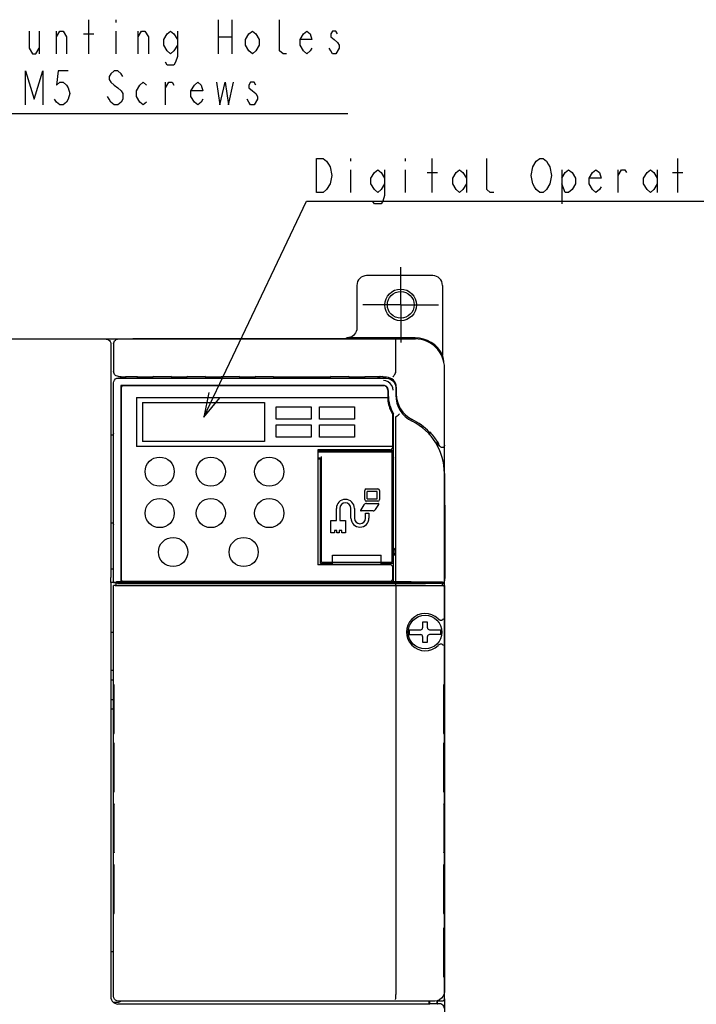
# Model space of a CAD drawing. Extents: x 20 to 400, y 160 to 434.
# Tile 7 of 20: x 77 to 133, y 331 to 412. Entities that reach past the tile are written whole.
import ezdxf

# ---------------------------------------------------------------- set-up
doc = ezdxf.new("R2010")
doc.units = 0
doc.header["$LTSCALE"] = 4.2
doc.header["$MEASUREMENT"] = 0
doc.linetypes.add('CENTER', pattern=[2, 1.25, -0.25, 0.25, -0.25])
doc.layers.get('0').update_dxf_attribs({"linetype": 'CONTINUOUS'})
doc.layers.add('ALL_NOTE', color=7, linetype='CONTINUOUS')
doc.layers.add('DEFAULT_1', color=7, linetype='CONTINUOUS')

msp = doc.modelspace()

# ---------------------------------------------------------------- linework, layer by layer
at = {"linetype": 'CONTINUOUS'}
for p, q in [((111.007126, 391.034071), (105.574167, 391.034071)), ((104.774441, 390.234345), (104.774441, 386.730545)), ((111.806852, 390.234345), (111.806852, 384.503978)), ((58.374441, 385.834071), (109.574387, 385.834071)), ((84.171255, 385.82359), (58.381634, 385.82359)), ((86.374441, 385.874071), (86.374441, 385.834071)), ((86.374441, 385.874071), (106.374441, 385.874071)), ((103.974441, 385.930423), (103.889903, 385.874071)), ((109.551398, 385.930423), (103.974441, 385.930423)), ((106.374441, 385.874071), (106.374441, 385.834071)), ((84.57095, 385.423406), (84.57095, 383.834071)), ((84.784915, 385.434071), (84.784915, 383.158447)), ((107.974441, 383.097218), (107.974441, 385.434071)), ((84.57095, 383.834071), (84.574441, 383.834071)), ((84.574441, 383.834071), (84.574441, 366.234071)), ((111.974441, 331.658539), (111.974441, 383.434071)), ((85.184375, 382.62359), (107.165056, 382.62359)), ((85.184854, 382.758508), (85.381424, 382.758508)), ((85.381424, 382.62359), (85.381424, 382.758508)), ((85.405861, 382.734071), (85.381424, 382.758508)), ((85.405861, 382.62359), (85.405861, 382.734071)), ((85.405861, 382.734071), (85.709456, 382.734071)), ((85.709456, 382.734071), (85.774441, 382.712427)), ((85.774441, 382.712427), (85.774441, 382.62359)), ((86.746513, 382.712427), (85.774441, 382.712427)), ((86.746513, 382.62359), (86.746513, 382.712427)), ((86.774441, 382.684499), (86.746513, 382.712427)), ((86.774441, 382.684499), (86.774441, 382.62359)), ((87.988406, 382.684499), (86.774441, 382.684499)), ((88.062415, 382.758508), (87.988406, 382.684499)), ((87.988406, 382.684499), (87.988406, 382.62359)), ((88.062415, 382.758508), (89.486468, 382.758508)), ((89.560477, 382.684499), (89.486468, 382.758508)), ((89.560477, 382.62359), (89.560477, 382.684499)), ((90.788406, 382.684499), (89.560477, 382.684499)), ((90.862415, 382.758508), (90.788406, 382.684499)), ((90.788406, 382.684499), (90.788406, 382.62359)), ((90.862415, 382.758508), (92.286468, 382.758508)), ((92.360477, 382.684499), (92.286468, 382.758508)), ((92.360477, 382.62359), (92.360477, 382.684499)), ((93.588406, 382.684499), (92.360477, 382.684499)), ((93.662415, 382.758508), (93.588406, 382.684499)), ((93.588406, 382.684499), (93.588406, 382.62359)), ((93.662415, 382.758508), (95.086468, 382.758508)), ((95.160477, 382.684499), (95.086468, 382.758508)), ((95.160477, 382.62359), (95.160477, 382.684499)), ((96.388406, 382.684499), (95.160477, 382.684499)), ((96.462415, 382.758508), (96.388406, 382.684499)), ((96.388406, 382.684499), (96.388406, 382.62359)), ((96.462415, 382.758508), (97.886468, 382.758508)), ((97.960477, 382.684499), (97.886468, 382.758508)), ((97.960477, 382.62359), (97.960477, 382.684499)), ((102.588406, 382.684499), (97.960477, 382.684499)), ((102.662415, 382.758508), (102.588406, 382.684499)), ((102.588406, 382.684499), (102.588406, 382.62359)), ((102.662415, 382.758508), (104.086468, 382.758508)), ((104.160477, 382.684499), (104.086468, 382.758508)), ((104.160477, 382.62359), (104.160477, 382.684499)), ((105.388406, 382.684499), (104.160477, 382.684499)), ((105.462415, 382.758508), (105.388406, 382.684499)), ((105.388406, 382.684499), (105.388406, 382.62359)), ((105.462415, 382.758508), (106.886468, 382.758508)), ((106.960477, 382.684499), (106.886468, 382.758508)), ((106.960477, 382.62359), (106.960477, 382.684499)), ((107.211027, 382.684499), (106.960477, 382.684499)), ((84.784923, 365.835816), (84.784923, 382.224138)), ((85.395103, 382.01341), (85.395103, 365.872993)), ((106.954331, 382.01341), (85.395103, 382.01341)), ((85.402441, 381.870071), (85.402441, 366.078071)), ((85.538441, 382.006071), (106.99404, 382.006071)), ((107.96396, 381.824686), (107.96396, 381.234071)), ((108.010905, 381.884621), (108.010905, 381.334071)), ((86.674441, 381.014071), (86.674441, 377.014071)), ((86.674441, 381.014071), (107.314441, 381.014071)), ((107.314441, 381.614071), (107.314441, 380.737684)), ((107.35378, 381.61392), (107.35378, 381.224157)), ((84.774441, 380.834071), (84.784923, 380.834254)), ((84.774441, 378.066397), (84.774441, 380.834071)), ((84.784923, 380.834071), (84.774441, 380.834071)), ((87.174441, 380.614071), (87.174441, 377.414071)), ((87.174441, 380.614071), (97.174441, 380.614071)), ((97.174441, 380.614071), (97.174441, 377.414071)), ((98.134441, 379.254071), (98.134441, 380.254071)), ((98.134441, 380.254071), (101.014441, 380.254071)), ((101.014441, 380.254071), (101.014441, 379.254071)), ((101.694441, 379.254071), (101.694441, 380.254071)), ((101.694441, 380.254071), (104.574441, 380.254071)), ((104.574441, 380.254071), (104.574441, 379.254071)), ((107.714441, 376.934071), (107.714441, 379.642091)), ((107.774441, 368.656912), (107.774546, 379.696076)), ((107.974409, 365.874215), (107.974409, 379.399793)), ((101.014441, 379.254071), (98.134441, 379.254071)), ((98.134441, 377.774071), (98.134441, 378.774071)), ((98.134441, 378.774071), (101.014441, 378.774071)), ((101.014441, 378.774071), (101.014441, 377.774071)), ((104.574441, 379.254071), (101.694441, 379.254071)), ((101.694441, 377.774071), (101.694441, 378.774071)), ((101.694441, 378.774071), (104.574441, 378.774071)), ((104.574441, 378.774071), (104.574441, 377.774071)), ((84.574441, 377.95308), (84.784923, 377.95308)), ((101.014441, 377.774071), (98.134441, 377.774071)), ((104.574441, 377.774071), (101.694441, 377.774071)), ((110.722638, 378.170857), (110.767111, 378.21634)), ((110.722638, 377.98038), (110.722638, 378.170857)), ((110.767111, 377.928999), (110.767111, 378.21634)), ((107.714441, 377.014071), (86.674441, 377.014071)), ((97.174441, 377.414071), (87.174441, 377.414071)), ((111.384915, 377.411054), (111.374441, 377.408151)), ((111.374441, 377.070986), (111.374441, 377.408151)), ((111.384915, 377.411054), (111.384915, 377.054099)), ((101.554441, 376.734071), (101.554441, 367.294071)), ((107.514441, 376.734071), (101.554441, 376.734071)), ((101.554441, 376.674071), (107.774441, 376.674071)), ((101.554441, 376.574071), (103.394441, 376.574071)), ((101.874441, 367.514071), (101.874441, 376.187852)), ((103.394441, 376.564731), (103.394441, 376.574071)), ((103.394441, 376.564731), (106.874441, 376.564731)), ((104.974441, 376.564731), (104.974441, 376.674071)), ((105.534441, 376.674071), (105.534441, 376.564731)), ((106.014441, 376.564731), (106.014441, 376.674071)), ((106.574441, 376.674071), (106.574441, 376.564731)), ((106.874441, 376.574071), (106.874441, 376.564731)), ((106.874441, 376.574071), (107.774441, 376.574071)), ((106.974441, 376.574071), (106.974441, 376.674071)), ((107.174441, 376.674071), (107.174441, 376.574071)), ((107.574441, 376.574071), (107.574441, 376.674071)), ((107.674441, 367.514071), (107.674441, 376.574071)), ((101.874441, 376.034071), (101.554441, 376.034071)), ((101.829868, 375.954071), (101.554441, 375.954071)), ((101.774441, 368.106001), (101.774441, 375.954071)), ((101.774441, 375.466071), (101.874441, 375.466071)), ((107.674441, 375.466071), (107.774506, 375.466071)), ((111.96396, 374.784254), (111.96396, 366.239322)), ((105.426864, 372.634071), (105.426864, 373.394071)), ((105.546864, 373.514071), (106.506864, 373.514071)), ((105.626864, 372.714071), (105.626864, 373.314071)), ((106.426864, 373.314071), (105.626864, 373.314071)), ((106.426864, 372.714071), (106.426864, 373.314071)), ((106.626864, 373.394071), (106.626864, 372.634071)), ((105.355616, 372.207199), (105.084906, 371.801134)), ((106.506864, 372.514071), (105.546864, 372.514071)), ((105.555308, 372.314071), (106.522227, 372.314071)), ((105.626864, 372.714071), (106.426864, 372.714071)), ((106.298112, 371.820943), (106.568822, 372.227008)), ((111.974441, 372.314071), (111.96396, 372.314071)), ((112.009473, 372.188566), (111.974441, 372.223598)), ((103.086864, 370.914071), (103.086864, 371.914071)), ((103.366864, 371.914071), (103.366864, 370.914071)), ((104.286864, 371.114071), (104.286864, 371.914071)), ((104.566864, 371.914071), (104.566864, 371.114071)), ((106.09842, 371.714071), (105.131501, 371.714071)), ((105.486864, 371.114071), (105.486864, 371.514071)), ((105.486864, 371.514071), (105.766864, 371.514071)), ((105.766864, 371.514071), (105.766864, 371.114071)), ((111.974441, 371.914071), (111.96396, 371.914071)), ((112.016334, 366.567803), (112.016334, 371.788627)), ((84.784923, 370.715063), (84.574441, 370.715063)), ((84.774441, 367.809634), (84.774441, 370.601745)), ((102.626864, 369.914071), (102.626864, 370.914071)), ((102.626864, 370.914071), (103.086864, 370.914071)), ((103.366864, 370.914071), (103.826864, 370.914071)), ((103.826864, 370.914071), (103.826864, 369.914071)), ((111.990688, 371.044828), (111.976352, 371.044578)), ((111.99418, 367.623223), (111.99418, 370.844919)), ((102.926864, 369.914071), (102.626864, 369.914071)), ((102.926864, 370.114071), (102.926864, 369.914071)), ((103.126864, 370.114071), (102.926864, 370.114071)), ((103.126864, 369.914071), (103.126864, 370.114071)), ((103.326864, 369.914071), (103.126864, 369.914071)), ((103.326864, 370.114071), (103.326864, 369.914071)), ((103.526864, 370.114071), (103.326864, 370.114071)), ((103.526864, 369.914071), (103.526864, 370.114071)), ((103.826864, 369.914071), (103.526864, 369.914071)), ((101.874441, 369.434071), (101.774441, 369.434071)), ((107.774449, 369.434071), (107.674441, 369.434071)), ((101.774441, 367.394071), (101.774441, 368.044232)), ((101.874441, 368.034071), (101.774441, 368.034071)), ((102.774441, 367.314071), (102.774441, 368.074071)), ((102.774441, 368.074071), (106.774441, 368.074071)), ((106.774441, 367.314071), (106.774441, 368.074071)), ((107.774441, 368.034071), (107.674441, 368.034071)), ((107.774441, 368.684696), (107.859862, 368.614565)), ((107.774441, 368.065266), (107.774441, 368.643218)), ((107.85898, 368.092532), (107.774441, 368.023446)), ((107.774441, 365.874011), (107.774441, 368.05123)), ((107.789401, 368.084318), (107.789326, 368.086609)), ((84.784923, 367.809817), (84.774441, 367.809634)), ((84.784923, 367.809634), (84.774441, 367.809634)), ((107.514441, 367.294071), (101.554441, 367.294071)), ((102.774441, 367.394071), (101.774441, 367.394071)), ((101.874441, 367.514071), (107.674441, 367.514071)), ((106.774441, 367.314071), (102.774441, 367.314071)), ((107.774441, 367.394071), (106.774441, 367.394071)), ((111.974441, 367.514071), (111.96396, 367.514071)), ((111.976352, 367.423565), (111.990688, 367.423314)), ((111.993513, 367.505708), (111.992741, 367.461484)), ((111.994009, 367.561436), (111.993513, 367.505708)), ((111.99418, 367.623223), (111.994009, 367.561436)), ((84.574441, 366.95308), (84.784923, 366.95308)), ((107.714441, 366.134071), (107.714441, 367.094071)), ((111.974441, 367.114071), (111.96396, 367.114071)), ((84.550004, 365.834071), (84.550004, 348.294786)), ((84.550004, 365.834071), (84.567459, 365.834071)), ((84.974441, 365.835063), (84.567459, 365.835063)), ((84.995651, 365.870907), (84.784923, 365.835816)), ((84.784923, 365.835816), (84.974441, 365.835671)), ((84.784923, 331.844004), (84.784923, 365.580252)), ((84.92228, 365.557379), (84.784923, 365.580252)), ((84.97095, 365.580252), (84.784923, 365.580252)), ((84.974441, 365.581997), (84.97095, 365.580252)), ((84.974441, 365.835526), (84.974441, 365.834944)), ((85.122006, 365.557471), (84.974441, 365.581997)), ((84.974444, 365.834362), (88.054441, 365.834217)), ((84.974716, 365.781997), (84.974702, 365.581997)), ((85.122006, 365.757471), (84.974716, 365.781997)), ((85.454441, 365.781997), (84.974716, 365.781997)), ((85.174472, 365.807135), (86.174441, 365.807135)), ((85.283998, 365.555848), (85.213903, 365.556092)), ((85.24762, 365.755941), (107.958424, 365.755816)), ((107.958424, 365.555832), (85.283998, 365.555832)), ((107.774441, 365.872178), (85.395103, 365.872178)), ((85.454441, 365.781997), (85.454441, 365.786535)), ((85.454441, 365.786535), (85.765365, 365.786535)), ((85.594441, 365.934071), (107.514441, 365.934071)), ((85.774441, 365.781997), (85.765365, 365.786535)), ((86.963908, 365.781997), (85.774441, 365.781997)), ((86.174441, 365.781997), (86.174441, 365.834305)), ((87.363847, 365.778567), (87.374441, 365.77327)), ((87.374441, 365.77327), (91.774441, 365.77327)), ((88.174441, 365.835118), (88.174441, 365.855888)), ((88.174441, 365.834071), (88.774441, 365.834071)), ((88.774441, 365.855888), (88.774441, 365.835118)), ((88.894441, 365.834071), (89.900363, 365.834151)), ((89.974441, 365.835118), (89.974441, 365.855888)), ((90.574441, 365.855888), (90.574441, 365.835118)), ((91.774441, 365.77327), (91.785036, 365.778567)), ((92.174441, 365.84338), (98.054441, 365.843962)), ((92.174441, 365.838725), (92.174441, 365.84338)), ((111.774167, 365.781997), (92.184975, 365.781997)), ((92.974441, 365.843459), (92.974441, 365.781997)), ((98.774441, 365.855888), (98.774441, 365.845591)), ((98.894441, 365.844543), (99.900363, 365.844623)), ((100.574441, 365.855888), (100.574441, 365.845591)), ((100.694441, 365.843962), (107.374441, 365.843962)), ((106.574441, 365.781997), (106.574441, 365.843962)), ((107.374441, 365.84338), (107.374441, 365.838725)), ((107.97444, 365.874215), (107.774441, 365.874011)), ((107.774441, 365.834071), (110.380363, 365.834151)), ((107.958424, 365.755816), (107.958424, 365.555816)), ((107.974441, 365.554071), (107.974441, 331.981362)), ((109.038815, 365.833071), (109.190067, 365.833071)), ((110.454441, 365.835118), (110.454441, 365.846289)), ((110.454441, 365.846289), (111.454441, 365.846289)), ((110.750006, 365.781997), (110.750006, 365.846289)), ((110.774441, 365.781997), (110.774441, 365.846289)), ((110.984915, 365.781997), (110.984915, 365.846289)), ((111.005861, 365.846289), (111.005861, 365.781997)), ((111.374441, 365.781997), (111.374441, 365.846289)), ((111.454441, 365.846289), (111.454441, 365.837577)), ((111.454441, 365.837569), (111.774441, 365.837567)), ((111.774167, 365.781997), (111.689286, 365.767863)), ((111.774167, 365.581997), (111.689286, 365.567863)), ((111.774167, 365.781997), (111.774437, 365.581997)), ((111.974441, 365.754071), (111.774167, 365.754071)), ((111.774167, 365.581997), (111.777932, 365.580252)), ((111.774441, 365.839321), (111.942934, 365.839318)), ((111.96396, 365.580252), (111.777932, 365.580252)), ((111.942934, 365.839323), (111.813572, 365.860859)), ((111.889012, 365.567772), (111.96396, 365.580252)), ((111.942999, 365.839331), (111.942934, 365.839323)), ((111.96396, 366.239322), (111.962941, 366.116124)), ((111.96396, 365.580252), (111.96396, 332.243456)), ((112.00923, 366.167864), (111.974441, 366.202652)), ((111.974441, 366.167803), (112.00935, 366.167803)), ((112.00923, 366.167864), (112.009354, 366.16783)), ((112.009354, 366.16783), (112.011061, 366.17997)), ((112.011061, 366.17997), (112.012772, 366.219097)), ((110.174441, 362.574071), (110.174441, 362.114071)), ((110.574441, 362.574071), (110.174441, 362.574071)), ((110.574441, 362.114071), (110.574441, 362.574071)), ((111.444213, 362.843238), (111.437179, 362.850057)), ((84.550004, 361.75308), (84.784923, 361.75308)), ((109.07794, 361.954071), (110.014441, 361.954071)), ((109.07794, 361.954071), (109.07794, 361.554071)), ((109.07794, 361.554071), (110.014441, 361.554071)), ((110.734441, 361.954071), (111.670943, 361.954071)), ((111.670943, 361.554071), (110.734441, 361.554071)), ((111.670943, 361.554071), (111.670943, 361.954071)), ((110.174441, 361.394071), (110.174441, 360.934071)), ((110.174441, 360.934071), (110.574441, 360.934071)), ((110.574441, 360.934071), (110.574441, 361.394071)), ((111.43718, 360.658086), (111.444213, 360.664905)), ((84.550004, 358.634071), (84.784923, 358.634071)), ((84.550004, 357.834071), (84.784923, 357.834071)), ((84.805915, 357.433522), (84.805915, 353.43462)), ((84.847745, 357.432792), (84.805915, 357.433522)), ((84.847745, 353.435351), (84.847745, 357.432792)), ((111.942968, 357.433522), (111.901138, 357.432792)), ((111.901138, 357.432792), (111.901138, 353.435351)), ((111.942968, 353.43462), (111.942968, 357.433522)), ((84.550004, 356.234071), (84.784923, 356.234071)), ((84.784923, 355.434071), (84.550004, 355.434071)), ((84.805915, 353.43462), (84.847745, 353.435351)), ((111.901138, 353.435351), (111.942968, 353.43462)), ((84.805915, 352.633522), (84.805915, 348.63462)), ((84.847745, 352.632792), (84.805915, 352.633522)), ((84.847745, 348.635351), (84.847745, 352.632792)), ((111.942968, 352.633522), (111.901138, 352.632792)), ((111.901138, 352.632792), (111.901138, 348.635351)), ((111.942968, 348.63462), (111.942968, 352.633522)), ((84.805915, 348.63462), (84.847745, 348.635351)), ((111.901138, 348.635351), (111.942968, 348.63462)), ((84.550004, 348.294786), (84.551527, 348.102793)), ((84.551527, 348.102793), (84.55392, 347.759346)), ((84.55392, 347.759346), (84.555646, 347.465767)), ((84.555646, 347.465767), (84.556894, 347.216117)), ((84.556894, 347.216117), (84.558162, 346.909697)), ((84.81604, 347.434071), (84.81604, 343.834071)), ((84.837639, 343.834071), (84.837639, 347.434071)), ((111.911244, 347.434071), (111.911244, 343.834071)), ((111.932843, 343.834071), (111.932843, 347.434071)), ((84.558162, 346.909697), (84.559159, 346.598863)), ((84.559159, 346.598863), (84.559845, 346.303286)), ((84.559845, 346.303286), (84.560012, 346.208187)), ((84.560012, 346.208187), (84.560183, 346.091004)), ((84.560183, 346.091004), (84.56026, 346.026463)), ((84.560342, 345.324876), (84.560294, 345.27375)), ((84.560477, 345.634071), (84.560477, 345.625627)), ((84.559171, 344.673586), (84.558177, 344.362574)), ((84.559853, 344.969298), (84.559171, 344.673586)), ((84.56014, 345.144867), (84.559853, 344.969298)), ((84.560229, 345.214336), (84.56014, 345.144867)), ((84.560294, 345.27375), (84.560229, 345.214336)), ((84.555663, 343.805467), (84.553934, 343.510977)), ((84.556911, 344.055709), (84.555663, 343.805467)), ((84.558177, 344.362574), (84.556911, 344.055709)), ((84.550004, 342.973356), (84.550004, 331.809543)), ((84.805915, 342.633522), (84.805915, 338.63462)), ((84.847745, 342.632792), (84.805915, 342.633522)), ((84.847745, 338.635351), (84.847745, 342.632792)), ((111.942968, 342.633522), (111.901138, 342.632792)), ((111.901138, 342.632792), (111.901138, 338.635351)), ((111.942968, 338.63462), (111.942968, 342.633522)), ((84.805915, 338.63462), (84.847745, 338.635351)), ((111.901138, 338.635351), (111.942968, 338.63462)), ((111.942968, 337.433522), (111.901138, 337.432792)), ((111.901138, 337.432792), (111.901138, 333.435351)), ((111.942968, 333.43462), (111.942968, 337.433522)), ((84.550004, 335.515063), (84.784923, 335.515063)), ((111.901138, 333.435351), (111.942968, 333.43462)), ((111.974441, 331.634102), (111.974441, 294.634071)), ((84.763289, 331.35308), (85.2024, 331.35308)), ((110.740928, 331.209634), (85.149913, 331.209634)), ((111.165056, 331.444553), (85.184375, 331.444553)), ((110.722638, 331.209634), (110.722638, 331.444553)), ((110.740928, 331.209634), (110.774441, 331.243148)), ((110.767111, 331.235817), (110.767111, 331.444553)), ((110.774441, 331.243148), (111.294441, 331.243148)), ((111.294441, 331.234071), (111.294441, 331.243148)), ((111.374441, 331.234071), (111.294441, 331.234071)), ((111.374441, 331.234071), (111.374441, 331.472761)), ((111.374441, 331.234071), (111.400961, 331.23058)), ((111.563777, 331.23058), (111.374441, 331.23058)), ((111.384915, 331.434071), (111.409352, 331.458508)), ((111.774441, 331.434071), (111.384915, 331.434071)), ((111.384915, 331.234071), (111.384915, 331.434071)), ((111.409352, 331.458508), (111.409352, 331.487216)), ((111.409352, 331.458508), (111.774441, 331.458508))]:
    msp.add_line(p, q, dxfattribs=at)
for points in [[(105.574167, 391.034071), (105.418091, 391.018702), (105.268052, 390.973193), (105.129804, 390.899303), (105.008643, 390.79987), (104.90921, 390.678709), (104.83532, 390.54046), (104.789811, 390.390422), (104.774441, 390.234345), (104.774441, 390.234345)], [(111.806852, 390.234345), (111.791482, 390.390422), (111.745974, 390.54046), (111.672083, 390.678709), (111.57265, 390.79987), (111.451489, 390.899303), (111.313241, 390.973193), (111.163202, 391.018702), (111.007126, 391.034071), (111.007126, 391.034071)], [(104.774441, 386.730545), (104.762307, 386.591716), (104.72649, 386.457697), (104.667845, 386.331496), (104.588099, 386.217218), (104.488767, 386.117696), (104.374751, 386.037798), (104.248718, 385.978917), (104.113108, 385.942534), (103.974441, 385.930423), (103.974441, 385.930423)], [(84.171255, 385.82359), (84.27466, 385.809975), (84.371024, 385.770049), (84.4538, 385.706505), (84.517347, 385.623641), (84.557314, 385.52708), (84.57095, 385.423406), (84.57095, 385.423406)], [(84.784915, 385.434071), (84.794943, 385.523072), (84.824527, 385.607612), (84.872184, 385.683453), (84.935528, 385.746793), (85.011383, 385.794452), (85.095946, 385.824041), (85.184975, 385.834071), (85.184975, 385.834071)], [(107.974441, 385.434071), (107.973638, 385.523248), (107.97127, 385.607887), (107.967451, 385.683744), (107.96237, 385.747026), (107.956274, 385.794587), (107.949462, 385.824081), (107.942269, 385.834071), (107.942269, 385.834071)], [(111.923747, 383.903877), (111.923516, 383.905886), (111.919758, 383.936611), (111.91568, 383.967941), (111.911257, 383.999945), (111.906463, 384.032682), (111.90127, 384.066216), (111.895646, 384.100601), (111.889559, 384.135899), (111.882972, 384.172161), (111.875847, 384.209447), (111.868141, 384.247811), (111.859808, 384.28731), (111.850801, 384.328), (111.841064, 384.369946), (111.830535, 384.413222), (111.819152, 384.457887), (111.806852, 384.503978), (111.806852, 384.503978)], [(85.184854, 382.758508), (85.095845, 382.768536), (85.011311, 382.798115), (84.935485, 382.845758), (84.872165, 382.909078), (84.824521, 382.984904), (84.794943, 383.069439), (84.784915, 383.158447), (84.784915, 383.158447)], [(84.784923, 382.224138), (84.804475, 382.347699), (84.861177, 382.459028), (84.949485, 382.547337), (85.060814, 382.604038), (85.184375, 382.62359), (85.184375, 382.62359)], [(107.165056, 382.62359), (107.372059, 382.596363), (107.564737, 382.516594), (107.7301, 382.389728), (107.856966, 382.224364), (107.936734, 382.031687), (107.96396, 381.824686), (107.96396, 381.824686)], [(108.010905, 381.884621), (107.995534, 382.040695), (107.950017, 382.190753), (107.876105, 382.329036), (107.776641, 382.450235), (107.655442, 382.549699), (107.51716, 382.623611), (107.367101, 382.669128), (107.211027, 382.684499), (107.211027, 382.684499)], [(107.747712, 382.730929), (107.758812, 382.738188), (107.778829, 382.761991), (107.806788, 382.80126), (107.841362, 382.854132), (107.880876, 382.918055), (107.923403, 382.989917), (107.966867, 383.066214), (107.966867, 383.066214)], [(107.966867, 383.066214), (107.971014, 383.075532), (107.973577, 383.085906), (107.974441, 383.097218), (107.974441, 383.097218)], [(107.518916, 382.17855), (107.353564, 382.305495), (107.160995, 382.385416), (106.954297, 382.412861), (106.954297, 382.412861)], [(107.753232, 381.613942), (107.725785, 381.820627), (107.645863, 382.013196), (107.518916, 382.17855), (107.518916, 382.17855)], [(107.97444, 379.399801), (107.97522, 379.415326), (107.977651, 379.429205), (107.981869, 379.441219), (107.987845, 379.45095), (107.995068, 379.458015), (107.995068, 379.458015)], [(107.995068, 379.458014), (108.080206, 379.522623), (108.154644, 379.581071), (108.21277, 379.628945), (108.250186, 379.662624), (108.263929, 379.679569), (108.263929, 379.679569)], [(84.774441, 378.066397), (84.776219, 378.054605), (84.781569, 378.043606), (84.784923, 378.040078), (84.784923, 378.040078)], [(111.974441, 377.110752), (111.965594, 377.051877), (111.939323, 376.997462), (111.899077, 376.954211), (111.847686, 376.924498), (111.790353, 376.911226), (111.731128, 376.915342), (111.675914, 376.936566), (111.628233, 376.974177), (111.594445, 377.023496), (111.594445, 377.023496)], [(107.674441, 376.122514), (107.712576, 376.120439), (107.745482, 376.113728), (107.767207, 376.099905), (107.774441, 376.07436), (107.774441, 376.07436)], [(101.874441, 375.945628), (101.858474, 375.946494), (101.843372, 375.949212), (101.829868, 375.954071), (101.829868, 375.954071)], [(107.774441, 375.993769), (107.767795, 375.96878), (107.745881, 375.954539), (107.711993, 375.947554), (107.674441, 375.945628), (107.674441, 375.945628)], [(112.015419, 371.986595), (112.014332, 372.068978), (112.012913, 372.132679), (112.011257, 372.173448), (112.009473, 372.188566), (112.009473, 372.188566)], [(112.016334, 371.788627), (112.016101, 371.891022), (112.015419, 371.986595), (112.015419, 371.986595)], [(84.784923, 370.628065), (84.781569, 370.624536), (84.776219, 370.613537), (84.774441, 370.601745), (84.774441, 370.601745)], [(111.990688, 371.044828), (111.991768, 371.035053), (111.992741, 371.006658), (111.993513, 370.962434), (111.994009, 370.906706), (111.99418, 370.844919), (111.99418, 370.844919)], [(101.774441, 368.66391), (101.771957, 368.645604), (101.765566, 368.626964), (101.756245, 368.608585), (101.756245, 368.608585)], [(101.756245, 368.099557), (101.765552, 368.08121), (101.77195, 368.062569), (101.774441, 368.044232), (101.774441, 368.044232)], [(107.789253, 368.621592), (107.789308, 368.623907), (107.789422, 368.62523), (107.789597, 368.625563), (107.789597, 368.625563)], [(107.789597, 368.082579), (107.789495, 368.082974), (107.789401, 368.084318), (107.789401, 368.084318)], [(107.859862, 368.614565), (107.92513, 368.515753), (107.956881, 368.407532), (107.956478, 368.297388), (107.923886, 368.189877), (107.85898, 368.092532), (107.85898, 368.092532)], [(111.992741, 367.461484), (111.991768, 367.433089), (111.990688, 367.423314), (111.990688, 367.423314)], [(112.012772, 366.219097), (112.014246, 366.282516), (112.015378, 366.365805), (112.01609, 366.463161), (112.016334, 366.567803), (112.016334, 366.567803)], [(84.567459, 365.834071), (84.569266, 365.847699), (84.57095, 365.887662), (84.572397, 365.951241), (84.573506, 366.034097), (84.574204, 366.130569), (84.574441, 366.234071), (84.574441, 366.234071)], [(107.974441, 365.554071), (85.246264, 365.554134), (85.173507, 365.55432), (85.106074, 365.554622), (85.046388, 365.55503), (84.996592, 365.555529), (84.958474, 365.5561), (84.933403, 365.556725), (84.92228, 365.557379), (84.92228, 365.557379)], [(85.395103, 365.874215), (85.275489, 365.874055), (85.16682, 365.87359), (85.079043, 365.872863), (85.020191, 365.871941), (84.995651, 365.870907), (84.995651, 365.870907)], [(85.122006, 365.757471), (85.127568, 365.757143), (85.140103, 365.756831), (85.159162, 365.756545), (85.18406, 365.756296), (85.24762, 365.755941), (85.24762, 365.755941)], [(85.213903, 365.556092), (85.159162, 365.556545), (85.140103, 365.556831), (85.127568, 365.557143), (85.122006, 365.557471), (85.122006, 365.557471)], [(85.174472, 365.807135), (85.226235, 365.80032), (85.270473, 365.781997), (85.270473, 365.781997)], [(87.363847, 365.778567), (87.342566, 365.779631), (87.285032, 365.780588), (87.196753, 365.781345), (87.086183, 365.78183), (86.963908, 365.781997), (86.963908, 365.781997)], [(88.054441, 365.834071), (88.100363, 365.834151), (88.139294, 365.834378), (88.165307, 365.834718), (88.174441, 365.835118), (88.174441, 365.835118)], [(88.174441, 365.855888), (88.189066, 365.856696), (88.231608, 365.857426), (88.297386, 365.858002), (88.380631, 365.858375), (88.473257, 365.858506), (88.565922, 365.858382), (88.649686, 365.858013), (88.71646, 365.857435), (88.759691, 365.856699), (88.774441, 365.855888), (88.774441, 365.855888)], [(88.774441, 365.835118), (88.783576, 365.834718), (88.809589, 365.834378), (88.809589, 365.834378)], [(88.809589, 365.834378), (88.84852, 365.834151), (88.894441, 365.834071), (88.894441, 365.834071)], [(89.900363, 365.834151), (89.939294, 365.834378), (89.965307, 365.834718), (89.974441, 365.835118), (89.974441, 365.835118)], [(89.974441, 365.855888), (89.989066, 365.856696), (90.031608, 365.857426), (90.097386, 365.858002), (90.180631, 365.858375), (90.273257, 365.858506), (90.365922, 365.858382), (90.449686, 365.858013), (90.51646, 365.857435), (90.559691, 365.856699), (90.574441, 365.855888), (90.574441, 365.855888)], [(90.574441, 365.835118), (90.583576, 365.834718), (90.609589, 365.834378), (90.609589, 365.834378)], [(90.609589, 365.834378), (90.64852, 365.834151), (91.774441, 365.834071), (91.774441, 365.834071)], [(91.774441, 365.834071), (91.898046, 365.834242), (92.009552, 365.834738), (92.098046, 365.83551), (92.154863, 365.836483), (92.174441, 365.837562), (92.174441, 365.837562)], [(92.184975, 365.781997), (92.0627, 365.78183), (91.95213, 365.781345), (91.863851, 365.780588), (91.806317, 365.779631), (91.785036, 365.778567), (91.785036, 365.778567)], [(98.054441, 365.844543), (98.100363, 365.844623), (98.139294, 365.84485), (98.165307, 365.84519), (98.174441, 365.845591), (98.174441, 365.845591)], [(98.174441, 365.855888), (98.189066, 365.856696), (98.231608, 365.857426), (98.297386, 365.858002), (98.380631, 365.858375), (98.473257, 365.858506), (98.565922, 365.858382), (98.649686, 365.858013), (98.71646, 365.857435), (98.759691, 365.856699), (98.774441, 365.855888), (98.774441, 365.855888)], [(98.774441, 365.845591), (98.783576, 365.84519), (98.809589, 365.84485), (98.809589, 365.84485)], [(98.809589, 365.84485), (98.84852, 365.844623), (98.894441, 365.844543), (98.894441, 365.844543)], [(99.900363, 365.844623), (99.939294, 365.84485), (99.965307, 365.84519), (99.974441, 365.845591), (99.974441, 365.845591)], [(100.574441, 365.855888), (100.559497, 365.856704), (100.516574, 365.857434), (100.450873, 365.858006), (100.368111, 365.858375), (100.275627, 365.858506), (100.183078, 365.858382), (100.099796, 365.858017), (100.033126, 365.857444), (99.989521, 365.856708), (99.974441, 365.855888), (99.974441, 365.855888)], [(100.574441, 365.845591), (100.583576, 365.84519), (100.609589, 365.84485), (100.609589, 365.84485)], [(100.609589, 365.84485), (100.64852, 365.844623), (100.694441, 365.844543), (100.694441, 365.844543)], [(107.374441, 365.837562), (107.39402, 365.836483), (107.450837, 365.83551), (107.539331, 365.834738), (107.650837, 365.834242), (107.774441, 365.834071), (107.774441, 365.834071)], [(107.958424, 365.755816), (109.208197, 365.758195), (110.421126, 365.761741), (111.582958, 365.766411), (111.582958, 365.766411)], [(111.582958, 365.566411), (110.421126, 365.561741), (109.208197, 365.558195), (107.958424, 365.555816), (107.958424, 365.555816)], [(111.598313, 365.863775), (110.435173, 365.868373), (109.222639, 365.871866), (107.974441, 365.874215), (107.974441, 365.874215)], [(111.676354, 365.564867), (110.489825, 365.560101), (109.250962, 365.556488), (107.974441, 365.554071), (107.974441, 365.554071)], [(110.380363, 365.834151), (110.419294, 365.834378), (110.445307, 365.834718), (110.454441, 365.835118), (110.454441, 365.835118)], [(111.582958, 365.766411), (111.637155, 365.766776), (111.67404, 365.76728), (111.689286, 365.767863), (111.689286, 365.767863)], [(111.689286, 365.567863), (111.67404, 365.56728), (111.637155, 365.566776), (111.582958, 365.566411), (111.582958, 365.566411)], [(111.813572, 365.860859), (111.794767, 365.861749), (111.75038, 365.862567), (111.683395, 365.863257), (111.598313, 365.863775), (111.598313, 365.863775)], [(111.889012, 365.567772), (111.870413, 365.566887), (111.826613, 365.566075), (111.760506, 365.565386), (111.676354, 365.564867), (111.676354, 365.564867)], [(111.962941, 366.116124), (111.959928, 366.00343), (111.955298, 365.915468), (111.949444, 365.858694), (111.942999, 365.839331), (111.942999, 365.839331)], [(111.760449, 362.742112), (111.705746, 362.720596), (111.642712, 362.71913), (111.575901, 362.740406), (111.509835, 362.783636), (111.444213, 362.843238), (111.444213, 362.843238)], [(111.760449, 362.742112), (111.809637, 362.777111), (111.851602, 362.820434), (111.876544, 362.869599), (111.876544, 362.869599)], [(111.444213, 360.664905), (111.48785, 360.705823), (111.536729, 360.744647), (111.591388, 360.77471), (111.650947, 360.790041), (111.709714, 360.786694), (111.760449, 360.76603), (111.760449, 360.76603)], [(111.876544, 360.638543), (111.851602, 360.687708), (111.809637, 360.731031), (111.760449, 360.76603), (111.760449, 360.76603)], [(84.826849, 347.640138), (84.822704, 347.624436), (84.819198, 347.579695), (84.81686, 347.512858), (84.81604, 347.434071), (84.81604, 347.434071)], [(84.837639, 347.434071), (84.836818, 347.512855), (84.834481, 347.579687), (84.830975, 347.624433), (84.826849, 347.640138), (84.826849, 347.640138)], [(111.922034, 347.640138), (111.917908, 347.624433), (111.914402, 347.579687), (111.912064, 347.512855), (111.911244, 347.434071), (111.911244, 347.434071)], [(111.932843, 347.434071), (111.932023, 347.512858), (111.929685, 347.579695), (111.926179, 347.624436), (111.922034, 347.640138), (111.922034, 347.640138)], [(84.56026, 346.026463), (84.560317, 345.971645), (84.560339, 345.946701), (84.560339, 345.946701)], [(84.560339, 345.946701), (84.560378, 345.899699), (84.560393, 345.878366), (84.560393, 345.878366)], [(84.560393, 345.389973), (84.560362, 345.348103), (84.560342, 345.324876), (84.560342, 345.324876)], [(84.560393, 345.878366), (84.560417, 345.840443), (84.560427, 345.822472), (84.560427, 345.822472)], [(84.560427, 345.44453), (84.560406, 345.408635), (84.560393, 345.389973), (84.560393, 345.389973)], [(84.560427, 345.822472), (84.560445, 345.78596), (84.560452, 345.768537), (84.560457, 345.753119), (84.560457, 345.753119)], [(84.560457, 345.514429), (84.560444, 345.481302), (84.560436, 345.462818), (84.560427, 345.44453), (84.560427, 345.44453)], [(84.560457, 345.753119), (84.560465, 345.726169), (84.560468, 345.713269), (84.560471, 345.700163), (84.560473, 345.686781), (84.560473, 345.686781)], [(84.560471, 345.567702), (84.560465, 345.541584), (84.560461, 345.528432), (84.560457, 345.514429), (84.560457, 345.514429)], [(84.560477, 345.625627), (84.560476, 345.60593), (84.560475, 345.594123), (84.560473, 345.581111), (84.560471, 345.567702), (84.560471, 345.567702)], [(84.560473, 345.686781), (84.560476, 345.662117), (84.560477, 345.651654), (84.560477, 345.642567), (84.560477, 345.634071), (84.560477, 345.634071)], [(84.81604, 343.834071), (84.81686, 343.755284), (84.819198, 343.688448), (84.822704, 343.643707), (84.826849, 343.628004), (84.826849, 343.628004)], [(84.826849, 343.628004), (84.830975, 343.643709), (84.834481, 343.688455), (84.836818, 343.755287), (84.837639, 343.834071), (84.837639, 343.834071)], [(111.911244, 343.834071), (111.912064, 343.755287), (111.914402, 343.688455), (111.917908, 343.643709), (111.922034, 343.628004), (111.922034, 343.628004)], [(111.922034, 343.628004), (111.926179, 343.643707), (111.929685, 343.688448), (111.932023, 343.755284), (111.932843, 343.834071), (111.932843, 343.834071)], [(84.553934, 343.510977), (84.551534, 343.166196), (84.550004, 342.973356), (84.550004, 342.973356)], [(84.550004, 331.809543), (84.565046, 331.67603), (84.609414, 331.549228), (84.680879, 331.43549), (84.77586, 331.340509), (84.889599, 331.269044), (85.0164, 331.224676), (85.149913, 331.209634), (85.149913, 331.209634)], [(85.184375, 331.444553), (85.060798, 331.46411), (84.949474, 331.520814), (84.861183, 331.609105), (84.80448, 331.720428), (84.784923, 331.844004), (84.784923, 331.844004)], [(107.942269, 331.58191), (107.951946, 331.606393), (107.960703, 331.665139), (107.967755, 331.75286), (107.972475, 331.861612), (107.974441, 331.981362), (107.974441, 331.981362)], [(111.96396, 332.243456), (111.936724, 332.03642), (111.856944, 331.843741), (111.730098, 331.678413), (111.56477, 331.551568), (111.372092, 331.471788), (111.165056, 331.444553), (111.165056, 331.444553)], [(111.774441, 331.458508), (111.826201, 331.465323), (111.874435, 331.485303), (111.915856, 331.517089), (111.947643, 331.558517), (111.967625, 331.606763), (111.974441, 331.658539), (111.974441, 331.658539)], [(111.974441, 331.634102), (111.967625, 331.582326), (111.947643, 331.53408), (111.915856, 331.492652), (111.874435, 331.460866), (111.826201, 331.440886), (111.774441, 331.434071), (111.774441, 331.434071)], [(85.369054, 331.444553), (85.343804, 331.411646), (85.302392, 331.37987), (85.254163, 331.359894), (85.2024, 331.35308), (85.2024, 331.35308)], [(111.96396, 330.830885), (111.95033, 330.934345), (111.910372, 331.030736), (111.846788, 331.113517), (111.763882, 331.177052), (111.667381, 331.216963), (111.563777, 331.23058), (111.563777, 331.23058)]]:
    msp.add_lwpolyline(points, dxfattribs=at)
for centre, radius in [((108.374441, 388.634071), 1.299998), ((108.374441, 388.634071), 1.1), ((88.574441, 374.934071), 1.2), ((92.774441, 374.934071), 1.2), ((97.574441, 374.934071), 1.2), ((88.574441, 371.534071), 1.2), ((92.774441, 371.534071), 1.2), ((97.574441, 371.534071), 1.2), ((89.674441, 368.334071), 1.2), ((95.474441, 368.334071), 1.2), ((110.374441, 361.754071), 1.380825)]:
    msp.add_circle(centre, radius, dxfattribs=at)
for centre, radius, start, end in [((109.551398, 383.434071), 2.496352, 25.378005, 90), ((109.574441, 383.434071), 2.4, 0, 90.001296), ((107.374441, 381.834071), 1.2, 129.399616, 138.699458), ((107.374441, 381.834071), 1.18, 128.177784, 137.828277), ((107.374441, 381.834071), 1.12, 124.323188, 135.097883), ((85.594441, 381.814071), 0.2, 106.260205, 163.739795), ((106.95443, 381.614216), 0.399315, 359.963005, 90.014174), ((106.914441, 381.614071), 0.4, 0, 78.521659), ((110.374441, 381.234071), 3.020678, 180.188055, 210.600909), ((110.374441, 381.234071), 2.410481, 180, 243.6122), ((110.374441, 381.334071), 2.363536, 180, 243.6122), ((110.374441, 381.234071), 3.1, 189.214141, 210.900043), ((107.174441, 374.784265), 4.789518, 0, 63.6122), ((107.174441, 374.884265), 4.836464, 42.80805, 63.6122), ((107.174441, 374.884265), 4.9, 31.002719, 42.844848), ((107.514441, 376.934071), 0.2, 270, 0), ((107.174441, 374.884265), 4.910473, 25.826452, 30.96881), ((107.674441, 376.434071), 0.1, 274.502351, 359.838628), ((101.874441, 375.634071), 0.1, 90, 180), ((107.674441, 375.634071), 0.1, 0, 90), ((105.546864, 373.394071), 0.12, 90, 180), ((106.506864, 373.394071), 0.12, 0, 90), ((103.826864, 371.914071), 0.74, 0, 180), ((103.826864, 371.914071), 0.46, 0, 180), ((105.555308, 372.074071), 0.24, 90, 146.309932), ((105.546864, 372.634071), 0.12, 180, 270), ((106.506864, 372.634071), 0.12, 270, 0), ((106.522227, 372.258071), 0.056, 326.309932, 90), ((105.131501, 371.770071), 0.056, 146.309932, 270), ((106.09842, 371.954071), 0.24, 270, 326.309932), ((105.026864, 371.114071), 0.74, 180, 0), ((105.026864, 371.114071), 0.46, 180, 0), ((101.954441, 368.354071), 0.2, 113.578178, 155.436157), ((101.954441, 368.354071), 0.2, 204.563843, 246.421822), ((107.594441, 368.354071), 0.2, 24.563843, 66.421822), ((107.594441, 368.354071), 0.2, 293.578178, 335.436157), ((107.574441, 368.354071), 0.34641, 308.39663, 51.60337), ((107.514441, 367.094071), 0.2, 0, 90), ((85.594441, 366.134071), 0.2, 196.260205, 270), ((107.514441, 366.134071), 0.2, 270, 0), ((110.374441, 361.754071), 1.526629, 45.882389, 314.117655), ((110.014441, 362.114071), 0.16, 270, 0), ((110.014441, 361.394071), 0.16, 0, 90), ((110.734441, 362.114071), 0.16, 180, 270), ((110.734441, 361.394071), 0.16, 90, 180)]:
    msp.add_arc(centre, radius, start, end, dxfattribs=at)
at = {"layer": 'ALL_NOTE', "color": 7, "linetype": 'CONTINUOUS'}
for p, q in [((68.185078, 404.356551), (104.025078, 404.356551)), ((92.194249, 379.41001), (100.638627, 397.163534)), ((100.638627, 397.163534), (100.888627, 397.163534)), ((100.888627, 397.163534), (136.728627, 397.163534))]:
    msp.add_line(p, q, dxfattribs=at)
for points in [[(82.745081, 409.256544), (82.745081, 412.056552), (82.745081, 412.056552)], [(84.985079, 412.056552), (84.985079, 411.823225), (84.985079, 411.823225)], [(93.385079, 412.056552), (93.385079, 409.256544), (93.385079, 409.256544)], [(94.505081, 412.056552), (94.505081, 409.256544), (94.505081, 409.256544)], [(98.985083, 409.256544), (98.705075, 409.256544), (98.425079, 409.489872), (98.425079, 412.056552), (98.425079, 412.056552)], [(77.845079, 411.123216), (77.845079, 409.723225), (78.125081, 409.256544), (78.405077, 409.256544), (78.685079, 409.723225), (78.685079, 409.723225)], [(78.685079, 411.123216), (78.685079, 409.256544), (78.685079, 409.256544)], [(80.085077, 410.656561), (80.365079, 411.123216), (80.645081, 411.123216), (80.925077, 410.656561), (80.925077, 409.256544), (80.925077, 409.256544)], [(80.085077, 409.256544), (80.085077, 411.123216), (80.085077, 411.123216)], [(82.325081, 410.889889), (83.165081, 410.889889), (83.165081, 410.889889)], [(84.985079, 411.123216), (84.985079, 409.256544), (84.985079, 409.256544)], [(86.805077, 410.656561), (87.085079, 411.123216), (87.365081, 411.123216), (87.645077, 410.656561), (87.645077, 409.256544), (87.645077, 409.256544)], [(86.805077, 409.256544), (86.805077, 411.123216), (86.805077, 411.123216)], [(90.025079, 409.956552), (89.745077, 409.489872), (89.465081, 409.256544), (89.185079, 409.489872), (88.905077, 409.956552), (88.905077, 410.423208), (89.185079, 410.889889), (89.465081, 411.123216), (89.745077, 410.889889), (90.025079, 410.423208), (90.025079, 410.423208)], [(90.025079, 411.123216), (90.025079, 409.023216), (89.885081, 408.556561), (89.745077, 408.323208), (89.185079, 408.323208), (89.045081, 408.556561), (89.045081, 408.556561)], [(96.745079, 409.956552), (96.465077, 409.489872), (96.185081, 409.256544), (95.905079, 409.489872), (95.625077, 409.956552), (95.625077, 410.423208), (95.905079, 410.889889), (96.185081, 411.123216), (96.465077, 410.889889), (96.745079, 410.423208), (96.745079, 409.956552), (96.745079, 409.956552)], [(101.085083, 409.723225), (100.945079, 409.489872), (100.665083, 409.256544), (100.385075, 409.489872), (100.105079, 409.956552), (100.105079, 410.423208), (100.385075, 410.889889), (100.665083, 411.123216), (100.945079, 410.889889), (101.085083, 410.423208), (100.105079, 410.423208), (100.105079, 410.423208)], [(103.185083, 410.889889), (103.045079, 411.123216), (102.765083, 411.123216), (102.625079, 410.889889), (102.625079, 410.656561), (102.905075, 410.423208), (103.185083, 410.18988), (103.325075, 409.956552), (103.325075, 409.723225), (103.325075, 409.723225)], [(93.385079, 410.656561), (94.505081, 410.656561), (94.505081, 410.656561)], [(103.325075, 409.723225), (103.045079, 409.256544), (102.765083, 409.256544), (102.625079, 409.489872), (102.485075, 409.723225), (102.485075, 409.723225)], [(77.565077, 405.056544), (77.565077, 407.856552), (78.265079, 405.523225), (78.965081, 407.856552), (78.965081, 405.056544), (78.965081, 405.056544)], [(81.065081, 407.856552), (80.225081, 407.856552), (80.085077, 406.689889), (80.365079, 406.923216), (80.645081, 406.923216), (80.925077, 406.689889), (81.065081, 406.456561), (81.205079, 405.98988), (81.065081, 405.523225), (80.925077, 405.289872), (80.645081, 405.056544), (80.365079, 405.056544), (80.085077, 405.289872), (79.945079, 405.523225), (79.945079, 405.523225)], [(85.545077, 407.389872), (85.405079, 407.623225), (85.125077, 407.856552), (84.845081, 407.856552), (84.565079, 407.623225), (84.425081, 407.389872), (84.425081, 407.156544), (84.565079, 406.923216), (84.845081, 406.689889), (85.125077, 406.456561), (85.405079, 406.223208), (85.545077, 405.98988), (85.545077, 405.523225), (85.405079, 405.289872), (85.125077, 405.056544), (84.845081, 405.056544), (84.565079, 405.289872), (84.425081, 405.523225), (84.285077, 405.756552), (84.285077, 405.756552)], [(87.505079, 405.289872), (87.225077, 405.056544), (86.945081, 405.289872), (86.665079, 405.756552), (86.665079, 406.223208), (86.945081, 406.689889), (87.225077, 406.923216), (87.505079, 406.689889), (87.505079, 406.689889)], [(89.045081, 406.456561), (89.325077, 406.923216), (89.605079, 406.923216), (89.745077, 406.689889), (89.745077, 406.689889)], [(89.045081, 405.056544), (89.045081, 406.923216), (89.045081, 406.923216)], [(92.125079, 405.523225), (91.985081, 405.289872), (91.705079, 405.056544), (91.425077, 405.289872), (91.145081, 405.756552), (91.145081, 406.223208), (91.425077, 406.689889), (91.705079, 406.923216), (91.985081, 406.689889), (92.125079, 406.223208), (91.145081, 406.223208), (91.145081, 406.223208)], [(93.245081, 406.923216), (93.525077, 405.056544), (93.945077, 406.923216), (94.225079, 405.056544), (94.645079, 406.923216), (94.645079, 406.923216)], [(96.465077, 406.689889), (96.325079, 406.923216), (96.045077, 406.923216), (95.905079, 406.689889), (95.905079, 406.456561), (96.185081, 406.223208), (96.465077, 405.98988), (96.605081, 405.756552), (96.605081, 405.523225), (96.605081, 405.523225)], [(96.605081, 405.523225), (96.325079, 405.056544), (96.045077, 405.056544), (95.905079, 405.289872), (95.765081, 405.523225), (95.765081, 405.523225)], [(102.288623, 398.096859), (102.008627, 397.863531), (101.448623, 397.863531), (101.448623, 400.66354), (101.448623, 400.66354)], [(101.448623, 400.66354), (102.008627, 400.66354), (102.288623, 400.430212), (102.428627, 400.196859), (102.568631, 399.963531), (102.708623, 399.263523), (102.568631, 398.56354), (102.288623, 398.096859), (102.288623, 398.096859)], [(104.248631, 400.66354), (104.248631, 400.430212), (104.248631, 400.430212)], [(108.728627, 400.66354), (108.728627, 400.430212), (108.728627, 400.430212)], [(110.968631, 397.863531), (110.968631, 400.66354), (110.968631, 400.66354)], [(116.008631, 397.863531), (115.728623, 397.863531), (115.448627, 398.096859), (115.448627, 400.66354), (115.448627, 400.66354)], [(120.348623, 398.096859), (120.068627, 397.863531), (119.788631, 397.863531), (119.508623, 398.096859), (119.368631, 398.330212), (119.228627, 398.56354), (119.088623, 399.263523), (119.228627, 399.963531), (119.508623, 400.430212), (119.508623, 400.430212)], [(119.508623, 400.430212), (119.788631, 400.66354), (120.068627, 400.66354), (120.348623, 400.430212), (120.488627, 400.196859), (120.628631, 399.963531), (120.768623, 399.263523), (120.628631, 398.56354), (120.348623, 398.096859), (120.348623, 398.096859)], [(131.128631, 397.863531), (131.128631, 400.66354), (131.128631, 400.66354)], [(104.248631, 399.730204), (104.248631, 397.863531), (104.248631, 397.863531)], [(107.048627, 398.56354), (106.768631, 398.096859), (106.488623, 397.863531), (106.208627, 398.096859), (105.928631, 398.56354), (105.928631, 399.030195), (106.208627, 399.496876), (106.488623, 399.730204), (106.768631, 399.496876), (107.048627, 399.030195), (107.048627, 399.030195)], [(107.048627, 399.730204), (107.048627, 397.630204), (106.908623, 397.163523), (106.768631, 396.930195), (106.208627, 396.930195), (106.068623, 397.163523), (106.068623, 397.163523)], [(108.728627, 399.730204), (108.728627, 397.863531), (108.728627, 397.863531)], [(113.768627, 398.56354), (113.488631, 398.096859), (113.208623, 397.863531), (112.928627, 398.096859), (112.648631, 398.56354), (112.648631, 399.030195), (112.928627, 399.496876), (113.208623, 399.730204), (113.488631, 399.496876), (113.768627, 399.030195), (113.768627, 399.030195)], [(113.768627, 399.730204), (113.768627, 397.863531), (113.768627, 397.863531)], [(121.608623, 399.030195), (121.888631, 399.496876), (122.168627, 399.730204), (122.448623, 399.496876), (122.728631, 399.030195), (122.728631, 398.56354), (122.448623, 398.096859), (122.168627, 397.863531), (121.888631, 397.863531), (121.608623, 398.56354), (121.608623, 398.56354)], [(121.608623, 399.730204), (121.608623, 396.930195), (121.608623, 396.930195)], [(124.828631, 398.330212), (124.688627, 398.096859), (124.408631, 397.863531), (124.128623, 398.096859), (123.848627, 398.56354), (123.848627, 399.030195), (124.128623, 399.496876), (124.408631, 399.730204), (124.688627, 399.496876), (124.828631, 399.030195), (123.848627, 399.030195), (123.848627, 399.030195)], [(126.228623, 399.263523), (126.508631, 399.730204), (126.788627, 399.730204), (126.928631, 399.496876), (126.928631, 399.496876)], [(126.228623, 397.863531), (126.228623, 399.730204), (126.228623, 399.730204)], [(129.448631, 398.56354), (129.168623, 398.096859), (128.888627, 397.863531), (128.608631, 398.096859), (128.328623, 398.56354), (128.328623, 399.030195), (128.608631, 399.496876), (128.888627, 399.730204), (129.168623, 399.496876), (129.448631, 399.030195), (129.448631, 399.030195)], [(129.448631, 399.730204), (129.448631, 397.863531), (129.448631, 397.863531)], [(110.548631, 399.496876), (111.388631, 399.496876), (111.388631, 399.496876)], [(130.708631, 399.496876), (131.548631, 399.496876), (131.548631, 399.496876)], [(92.601788, 381.430879), (92.194249, 379.41001), (93.504839, 381.001347), (93.504839, 381.001347)]]:
    msp.add_lwpolyline(points, dxfattribs=at)
at = {"layer": 'DEFAULT_1', "linetype": 'CENTER'}
for q in [(108.374441, 391.734071), (105.274441, 388.634071), (108.374441, 385.534071), (111.474441, 388.634071)]:
    msp.add_line((108.374441, 388.634071), q, dxfattribs=at)

doc.saveas('drawing.dxf')
